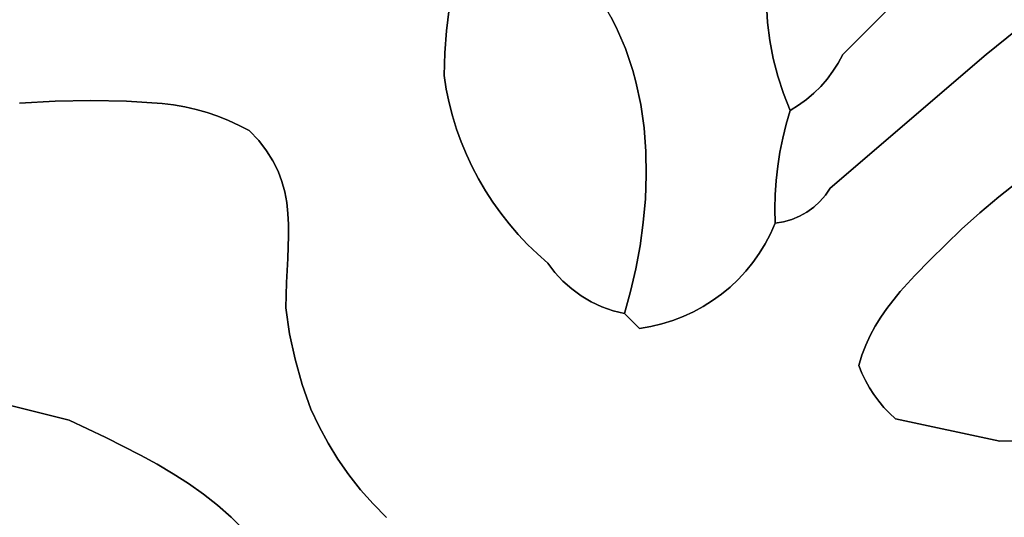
# Model space of a CAD drawing. Header units: inches. Extents: x 37.2 to 70.6, y 17.4 to 61.6.
# Tile 34 of 78: x 52.7 to 57, y 27.6 to 29.7. Entities that reach past the tile are written whole.
import ezdxf

# ---------------------------------------------------------------- set-up
doc = ezdxf.new("R2010")
doc.units = ezdxf.units.IN
doc.layers.add('SURFACES_FOR_SKETCHUP', color=7, linetype='Continuous')

msp = doc.modelspace()

# ---------------------------------------------------------------- linework, layer by layer
at = {"layer": 'SURFACES_FOR_SKETCHUP'}
for points, invisible_edges in [([(52.7699, 30.4383), (52.8972, 29.3814), (52.834, 30.4464)], 3), ([(52.834, 30.4464), (52.8972, 29.3814), (52.8984, 30.4518)], 3), ([(52.8984, 30.4518), (52.8972, 29.3814), (52.9629, 30.4544)], 3), ([(53.051, 29.3844), (52.9629, 30.4544), (52.8972, 29.3814)], 3), ([(52.9629, 30.4544), (53.051, 29.3844), (53.0276, 30.4543)], 3), ([(53.0276, 30.4543), (53.051, 29.3844), (53.0922, 30.4513)], 3), ([(53.0922, 30.4513), (53.051, 29.3844), (53.1567, 30.4457)], 3), ([(53.205, 29.3811), (53.1567, 30.4457), (53.051, 29.3844)], 3), ([(53.1567, 30.4457), (53.205, 29.3811), (53.3432, 30.4611)], 11), ([(53.3589, 29.3715), (53.3432, 30.4611), (53.205, 29.3811)], 3), ([(53.3432, 30.4611), (53.3589, 29.3715), (53.4362, 30.4509)], 3), ([(53.4362, 30.4509), (53.3589, 29.3715), (53.4844, 30.4466)], 3), ([(53.4082, 29.3652), (53.4844, 30.4466), (53.3589, 29.3715)], 3), ([(53.4844, 30.4466), (53.4082, 29.3652), (53.5344, 30.4448)], 3), ([(53.457, 29.3565), (53.5344, 30.4448), (53.4082, 29.3652)], 3), ([(53.5344, 30.4448), (53.457, 29.3565), (53.6692, 30.4449)], 3), ([(53.5053, 29.3453), (53.6692, 30.4449), (53.457, 29.3565)], 3), ([(53.5529, 29.3317), (53.6692, 30.4449), (53.5053, 29.3453)], 3), ([(53.6692, 30.4449), (53.5529, 29.3317), (53.8122, 30.4436)], 3), ([(53.5997, 29.3157), (53.8122, 30.4436), (53.5529, 29.3317)], 3), ([(53.6457, 29.2974), (53.8122, 30.4436), (53.5997, 29.3157)], 3), ([(53.8122, 30.4436), (53.6457, 29.2974), (53.9597, 30.438)], 3), ([(52.7061, 30.4275), (52.8972, 29.3814), (52.7699, 30.4383)], 3), ([(52.8972, 29.3814), (52.7061, 30.4275), (52.7437, 29.3721)], 3), ([(53.6908, 29.2767), (53.9597, 30.438), (53.6457, 29.2974)], 3), ([(53.9597, 30.438), (53.6908, 29.2767), (54.034, 30.4328)], 3), ([(54.034, 30.4328), (53.6908, 29.2767), (54.5968, 29.7798)], 11), ([(56.2937, 29.5829), (56.0587, 30.0745), (55.9648, 29.8788)], 11), ([(56.697, 29.9861), (56.0587, 30.0745), (56.2937, 29.5829)], 3), ([(55.3169, 29.6999), (55.8737, 30.0537), (55.2939, 29.7445)], 3), ([(55.8737, 30.0537), (55.3169, 29.6999), (55.9013, 30.0165)], 3), ([(55.9647, 29.7998), (55.9013, 30.0165), (55.3169, 29.6999)], 11), ([(56.2937, 29.5829), (56.9118, 29.5824), (56.697, 29.9861)], 3), ([(57.1854, 29.7931), (56.697, 29.9861), (57.0465, 29.6905)], 3), ([(57.0465, 29.6905), (56.697, 29.9861), (56.9118, 29.5824)], 3), ([(55.2124, 29.8722), (55.1809, 29.9125), (54.5853, 29.6852)], 10), ([(54.5968, 29.7798), (54.5853, 29.6852), (55.1809, 29.9125)], 10), ([(55.2418, 29.8307), (55.2124, 29.8722), (54.5853, 29.6852)], 10), ([(55.9648, 29.8788), (55.9647, 29.7998), (56.2937, 29.5829)], 10), ([(55.2689, 29.7881), (55.2418, 29.8307), (54.5853, 29.6852)], 10), ([(54.5853, 29.6852), (54.5968, 29.7798), (53.6908, 29.2767)], 10), ([(54.5853, 29.6852), (54.5774, 29.5892), (55.2689, 29.7881)], 10), ([(55.2939, 29.7445), (55.2689, 29.7881), (54.5774, 29.5892)], 10), ([(55.3169, 29.6999), (55.3377, 29.6544), (55.9647, 29.7998)], 10), ([(55.3377, 29.6544), (55.3566, 29.608), (55.9647, 29.7998)], 10), ([(55.9695, 29.7212), (55.9647, 29.7998), (55.3566, 29.608)], 10), ([(55.9695, 29.7212), (56.2937, 29.5829), (55.9647, 29.7998)], 3), ([(55.3169, 29.6999), (55.2939, 29.7445), (54.5774, 29.5892)], 10), ([(55.3736, 29.5609), (55.9695, 29.7212), (55.3566, 29.608)], 3), ([(55.9695, 29.7212), (55.3736, 29.5609), (55.9793, 29.6431)], 3), ([(55.9793, 29.6431), (56.2937, 29.5829), (55.9695, 29.7212)], 3), ([(53.6908, 29.2767), (53.7349, 29.2538), (54.5853, 29.6852)], 10), ([(54.5774, 29.5892), (54.5853, 29.6852), (53.7349, 29.2538)], 10), ([(54.5774, 29.5892), (54.5749, 29.4913), (55.3169, 29.6999)], 10), ([(54.5749, 29.4913), (54.5845, 29.4324), (55.3169, 29.6999)], 10), ([(55.3377, 29.6544), (55.3169, 29.6999), (54.5845, 29.4324)], 10), ([(56.9118, 29.5824), (57.308, 29.216), (57.0465, 29.6905)], 3), ([(54.5845, 29.4324), (54.5967, 29.3743), (55.3377, 29.6544)], 10), ([(55.3566, 29.608), (55.3377, 29.6544), (54.5967, 29.3743)], 10), ([(55.3886, 29.5131), (55.9793, 29.6431), (55.3736, 29.5609)], 3), ([(55.4018, 29.4646), (55.9793, 29.6431), (55.3886, 29.5131)], 3), ([(55.9793, 29.6431), (55.4018, 29.4646), (55.994, 29.5658)], 3), ([(55.9793, 29.6431), (55.994, 29.5658), (56.274, 29.5455)], 10), ([(56.2937, 29.5829), (55.9793, 29.6431), (56.274, 29.5455)], 3), ([(55.3736, 29.5609), (55.3566, 29.608), (54.5967, 29.3743)], 10), ([(53.7349, 29.2538), (53.7755, 29.2106), (54.5774, 29.5892)], 10), ([(54.5749, 29.4913), (54.5774, 29.5892), (53.7755, 29.2106)], 10), ([(54.5967, 29.3743), (54.6115, 29.317), (55.3736, 29.5609)], 10), ([(55.3886, 29.5131), (55.3736, 29.5609), (54.6115, 29.317)], 10), ([(55.4228, 29.366), (55.994, 29.5658), (55.4018, 29.4646)], 3), ([(55.994, 29.5658), (55.4228, 29.366), (56.0137, 29.4895)], 3), ([(56.2266, 29.4762), (56.2516, 29.5099), (55.994, 29.5658)], 10), ([(55.994, 29.5658), (56.0137, 29.4895), (56.2266, 29.4762)], 10), ([(56.2516, 29.5099), (56.274, 29.5455), (55.994, 29.5658)], 10), ([(56.9118, 29.5824), (56.2516, 29.5099), (56.2402, 29.0061)], 3), ([(56.2402, 29.0061), (56.8858, 28.8994), (56.9118, 29.5824)], 3), ([(56.2516, 29.5099), (56.9118, 29.5824), (56.274, 29.5455)], 3), ([(56.274, 29.5455), (56.9118, 29.5824), (56.2937, 29.5829)], 3), ([(56.9668, 28.9676), (56.9118, 29.5824), (56.8858, 28.8994)], 3), ([(57.308, 29.216), (56.9118, 29.5824), (57.2202, 29.1576)], 3), ([(57.2202, 29.1576), (56.9118, 29.5824), (57.1341, 29.0967)], 3), ([(57.1341, 29.0967), (56.9118, 29.5824), (57.0496, 29.0333)], 3), ([(57.0496, 29.0333), (56.9118, 29.5824), (56.9668, 28.9676)], 3), ([(54.6115, 29.317), (54.6289, 29.2605), (55.3886, 29.5131)], 10), ([(55.4018, 29.4646), (55.3886, 29.5131), (54.6289, 29.2605)], 10), ([(56.2266, 29.4762), (56.2402, 29.0061), (56.2516, 29.5099)], 3), ([(53.7755, 29.2106), (53.8094, 29.1672), (54.5749, 29.4913)], 10), ([(54.5845, 29.4324), (54.5749, 29.4913), (53.8094, 29.1672)], 10), ([(55.4371, 29.2657), (56.0137, 29.4895), (55.4228, 29.366)], 3), ([(56.0137, 29.4895), (55.4371, 29.2657), (56.0381, 29.4144)], 3), ([(56.1992, 29.4445), (56.2266, 29.4762), (56.0137, 29.4895)], 10), ([(56.0381, 29.4144), (56.1694, 29.415), (56.0137, 29.4895)], 3), ([(56.1694, 29.415), (56.1992, 29.4445), (56.0137, 29.4895)], 10), ([(56.1992, 29.4445), (56.2402, 29.0061), (56.2266, 29.4762)], 3), ([(53.8094, 29.1672), (53.8369, 29.1234), (54.5845, 29.4324)], 10), ([(54.5967, 29.3743), (54.5845, 29.4324), (53.8369, 29.1234)], 10), ([(54.6289, 29.2605), (54.6488, 29.2051), (55.4018, 29.4646)], 10), ([(55.4228, 29.366), (55.4018, 29.4646), (54.6488, 29.2051)], 10), ([(56.1694, 29.415), (56.2402, 29.0061), (56.1992, 29.4445)], 3), ([(52.8972, 29.3814), (52.9578, 28.004), (53.051, 29.3844)], 3), ([(53.051, 29.3844), (52.9578, 28.004), (53.205, 29.3811)], 3), ([(56.0381, 29.4144), (55.4371, 29.2657), (56.0354, 29.2216)], 11), ([(56.0501, 29.2815), (56.0381, 29.4144), (56.0354, 29.2216)], 3), ([(56.1694, 29.415), (56.0381, 29.4144), (56.1375, 29.3878)], 3), ([(56.1034, 29.3631), (56.1375, 29.3878), (56.0381, 29.4144)], 10), ([(56.0674, 29.3409), (56.1034, 29.3631), (56.0381, 29.4144)], 2), ([(56.0501, 29.2815), (56.0674, 29.3409), (56.0381, 29.4144)], 8), ([(56.1034, 29.3631), (56.0501, 29.2815), (56.1375, 29.3878)], 3), ([(56.1375, 29.3878), (56.0501, 29.2815), (56.2402, 29.0061)], 11), ([(56.1375, 29.3878), (56.2402, 29.0061), (56.1694, 29.415)], 3), ([(52.7437, 29.3721), (52.6877, 28.0715), (52.8972, 29.3814)], 3), ([(52.9578, 28.004), (52.8972, 29.3814), (52.6877, 28.0715)], 3), ([(53.8952, 28.5979), (53.205, 29.3811), (52.9578, 28.004)], 11), ([(53.9005, 28.7016), (53.205, 29.3811), (53.8952, 28.5979)], 3), ([(53.205, 29.3811), (53.9005, 28.7016), (53.3589, 29.3715)], 3), ([(53.3589, 29.3715), (53.9042, 28.801), (53.4082, 29.3652)], 3), ([(53.9042, 28.801), (53.3589, 29.3715), (53.9005, 28.7016)], 3), ([(53.4082, 29.3652), (53.9042, 28.801), (53.457, 29.3565)], 3), ([(53.457, 29.3565), (53.9042, 28.801), (53.5053, 29.3453)], 3), ([(53.5053, 29.3453), (53.904, 28.8493), (53.5529, 29.3317)], 3), ([(53.904, 28.8493), (53.5053, 29.3453), (53.9042, 28.801)], 3), ([(53.8369, 29.1234), (53.8589, 29.0792), (54.5967, 29.3743)], 10), ([(54.6115, 29.317), (54.5967, 29.3743), (53.8589, 29.0792)], 10), ([(54.6488, 29.2051), (54.6712, 29.1507), (55.4228, 29.366)], 10), ([(54.6712, 29.1507), (54.6961, 29.0974), (55.4228, 29.366)], 10), ([(55.4371, 29.2657), (55.4228, 29.366), (54.6961, 29.0974)], 10), ([(56.0674, 29.3409), (56.0501, 29.2815), (56.1034, 29.3631)], 2), ([(53.9016, 28.8967), (53.5529, 29.3317), (53.904, 28.8493)], 3), ([(53.8965, 28.9433), (53.5529, 29.3317), (53.9016, 28.8967)], 3), ([(53.5529, 29.3317), (53.8965, 28.9433), (53.5997, 29.3157)], 3), ([(53.5997, 29.3157), (53.8589, 29.0792), (53.6457, 29.2974)], 3), ([(53.8757, 29.0345), (53.8589, 29.0792), (53.5997, 29.3157)], 10), ([(53.888, 28.9892), (53.8757, 29.0345), (53.5997, 29.3157)], 10), ([(53.8965, 28.9433), (53.888, 28.9892), (53.5997, 29.3157)], 10), ([(53.6908, 29.2767), (53.6457, 29.2974), (53.8094, 29.1672)], 10), ([(53.8369, 29.1234), (53.6457, 29.2974), (53.8589, 29.0792)], 3), ([(53.8094, 29.1672), (53.6457, 29.2974), (53.8369, 29.1234)], 3), ([(53.8589, 29.0792), (53.8757, 29.0345), (54.6115, 29.317)], 10), ([(54.6289, 29.2605), (54.6115, 29.317), (53.8757, 29.0345)], 10), ([(53.7349, 29.2538), (53.6908, 29.2767), (53.7755, 29.2106)], 2), ([(53.7755, 29.2106), (53.6908, 29.2767), (53.8094, 29.1672)], 3), ([(53.8757, 29.0345), (53.888, 28.9892), (54.6289, 29.2605)], 10), ([(54.6488, 29.2051), (54.6289, 29.2605), (53.888, 28.9892)], 10), ([(54.6961, 29.0974), (54.7233, 29.0453), (55.4371, 29.2657)], 10), ([(54.7233, 29.0453), (54.7529, 28.9946), (55.4371, 29.2657)], 10), ([(55.4449, 29.1642), (55.4371, 29.2657), (54.7529, 28.9946)], 10), ([(56.0354, 29.2216), (55.4371, 29.2657), (56.0232, 29.1611)], 3), ([(55.4449, 29.1642), (56.0232, 29.1611), (55.4371, 29.2657)], 3), ([(56.0501, 29.2815), (56.0354, 29.2216), (56.2402, 29.0061)], 10), ([(56.0232, 29.1611), (56.2402, 29.0061), (56.0354, 29.2216)], 3), ([(53.888, 28.9892), (53.8965, 28.9433), (54.6488, 29.2051)], 10), ([(54.6712, 29.1507), (54.6488, 29.2051), (53.8965, 28.9433)], 10), ([(53.8965, 28.9433), (53.9016, 28.8967), (54.6712, 29.1507)], 10), ([(54.6961, 29.0974), (54.6712, 29.1507), (53.9016, 28.8967)], 10), ([(54.7529, 28.9946), (54.7848, 28.9452), (55.4449, 29.1642)], 10), ([(54.7848, 28.9452), (54.8189, 28.8972), (55.4449, 29.1642)], 10), ([(55.4467, 29.0619), (55.4449, 29.1642), (54.8189, 28.8972)], 10), ([(55.4467, 29.0619), (56.0138, 29.1002), (55.4449, 29.1642)], 3), ([(56.0232, 29.1611), (55.4449, 29.1642), (56.0138, 29.1002)], 3), ([(56.0138, 29.1002), (56.2402, 29.0061), (56.0232, 29.1611)], 3), ([(53.9016, 28.8967), (53.904, 28.8493), (54.6961, 29.0974)], 10), ([(54.7233, 29.0453), (54.6961, 29.0974), (53.904, 28.8493)], 10), ([(56.0138, 29.1002), (55.4467, 29.0619), (56.007, 29.0389)], 3), ([(56.007, 29.0389), (56.2194, 28.9756), (56.0138, 29.1002)], 3), ([(56.2402, 29.0061), (56.0138, 29.1002), (56.2194, 28.9756)], 3), ([(53.904, 28.8493), (53.9042, 28.801), (54.7233, 29.0453)], 10), ([(54.7529, 28.9946), (54.7233, 29.0453), (53.9042, 28.801)], 10), ([(54.8189, 28.8972), (54.8552, 28.8509), (55.4467, 29.0619)], 10), ([(54.8552, 28.8509), (54.8937, 28.8061), (55.4467, 29.0619)], 10), ([(55.4467, 29.0619), (54.8937, 28.8061), (55.4429, 28.9596)], 3), ([(55.4429, 28.9596), (56.0028, 28.9774), (55.4467, 29.0619)], 3), ([(56.007, 29.0389), (55.4467, 29.0619), (56.0028, 28.9774)], 3), ([(56.007, 29.0389), (56.0028, 28.9774), (56.1686, 28.9234)], 10), ([(56.1686, 28.9234), (56.1954, 28.948), (56.007, 29.0389)], 10), ([(56.2194, 28.9756), (56.007, 29.0389), (56.1954, 28.948)], 3), ([(56.2194, 28.9756), (56.605, 28.6291), (56.2402, 29.0061)], 3), ([(56.8858, 28.8994), (56.2402, 29.0061), (56.8066, 28.829)], 3), ([(56.8066, 28.829), (56.2402, 29.0061), (56.6714, 28.6967)], 3), ([(56.6714, 28.6967), (56.2402, 29.0061), (56.605, 28.6291)], 3), ([(57.0496, 29.0333), (56.9668, 28.9676), (57.5685, 28.7453)], 10), ([(53.9042, 28.801), (53.9005, 28.7016), (54.7529, 28.9946)], 10), ([(54.7848, 28.9452), (54.7529, 28.9946), (53.9005, 28.7016)], 10), ([(54.9344, 28.763), (55.4429, 28.9596), (54.8937, 28.8061)], 3), ([(54.9771, 28.7217), (55.4429, 28.9596), (54.9344, 28.763)], 3), ([(55.4429, 28.9596), (54.9771, 28.7217), (55.4338, 28.8576)], 3), ([(55.4338, 28.8576), (55.9341, 28.724), (55.4429, 28.9596)], 3), ([(56.0028, 28.9774), (55.4429, 28.9596), (56.0013, 28.9157)], 3), ([(55.9596, 28.7654), (55.4429, 28.9596), (55.9341, 28.724)], 3), ([(56.0013, 28.9157), (55.4429, 28.9596), (55.9596, 28.7654)], 11), ([(56.0013, 28.9157), (56.1076, 28.8844), (56.0028, 28.9774)], 3), ([(56.1392, 28.9022), (56.1686, 28.9234), (56.0028, 28.9774)], 10), ([(56.1392, 28.9022), (56.0028, 28.9774), (56.1076, 28.8844)], 3), ([(56.1954, 28.948), (56.605, 28.6291), (56.2194, 28.9756)], 3), ([(56.9668, 28.9676), (56.8858, 28.8994), (57.5733, 28.7082)], 10), ([(57.5733, 28.7082), (57.5685, 28.7453), (56.9668, 28.9676)], 10), ([(54.8189, 28.8972), (54.7848, 28.9452), (53.9005, 28.7016)], 10), ([(55.9824, 28.8088), (56.0013, 28.9157), (55.9596, 28.7654)], 3), ([(55.9824, 28.8088), (56.0025, 28.8539), (56.0013, 28.9157)], 8), ([(56.039, 28.86), (56.0741, 28.8703), (56.0013, 28.9157)], 10), ([(56.0025, 28.8539), (56.039, 28.86), (56.0013, 28.9157)], 2), ([(56.1076, 28.8844), (56.0013, 28.9157), (56.0741, 28.8703)], 3), ([(56.1686, 28.9234), (56.1392, 28.9022), (56.5421, 28.5593)], 10), ([(56.1686, 28.9234), (56.5421, 28.5593), (56.1954, 28.948)], 3), ([(56.605, 28.6291), (56.1954, 28.948), (56.5421, 28.5593)], 3), ([(53.9005, 28.7016), (53.8952, 28.5979), (54.8189, 28.8972)], 10), ([(54.8552, 28.8509), (54.8189, 28.8972), (53.8952, 28.5979)], 10), ([(56.0741, 28.8703), (55.9596, 28.7654), (56.1076, 28.8844)], 3), ([(55.9596, 28.7654), (56.4584, 28.4484), (56.1076, 28.8844)], 11), ([(56.1076, 28.8844), (56.4846, 28.4864), (56.1392, 28.9022)], 3), ([(56.4846, 28.4864), (56.1076, 28.8844), (56.4584, 28.4484)], 3), ([(56.5421, 28.5593), (56.1392, 28.9022), (56.4846, 28.4864)], 3), ([(56.8858, 28.8994), (56.8066, 28.829), (57.5817, 28.6714)], 10), ([(57.5817, 28.6714), (57.5733, 28.7082), (56.8858, 28.8994)], 10), ([(53.8929, 28.4893), (53.9088, 28.3773), (54.8552, 28.8509)], 10), ([(53.8952, 28.5979), (53.8929, 28.4893), (54.8552, 28.8509)], 10), ([(54.8937, 28.8061), (54.8552, 28.8509), (53.9088, 28.3773)], 10), ([(55.0218, 28.6823), (55.4338, 28.8576), (54.9771, 28.7217)], 3), ([(55.4338, 28.8576), (55.0218, 28.6823), (55.42, 28.7565)], 3), ([(55.42, 28.7565), (55.843, 28.6118), (55.4338, 28.8576)], 3), ([(55.9061, 28.6845), (55.4338, 28.8576), (55.8757, 28.6471)], 3), ([(55.8757, 28.6471), (55.4338, 28.8576), (55.843, 28.6118)], 3), ([(55.9341, 28.724), (55.4338, 28.8576), (55.9061, 28.6845)], 3), ([(55.9596, 28.7654), (56.0741, 28.8703), (55.9824, 28.8088)], 3), ([(56.039, 28.86), (55.9824, 28.8088), (56.0741, 28.8703)], 3), ([(56.039, 28.86), (56.0025, 28.8539), (55.9824, 28.8088)], 8), ([(53.9088, 28.3773), (53.9321, 28.2667), (54.8937, 28.8061)], 10), ([(54.9344, 28.763), (54.8937, 28.8061), (53.9321, 28.2667)], 10), ([(56.6714, 28.6967), (57.1272, 27.9169), (56.8066, 28.829)], 3), ([(57.5935, 28.635), (57.5817, 28.6714), (56.8066, 28.829)], 10), ([(56.8066, 28.829), (57.1272, 27.9169), (57.5935, 28.635)], 11), ([(53.9321, 28.2667), (53.9627, 28.158), (54.9344, 28.763)], 10), ([(54.9771, 28.7217), (54.9344, 28.763), (53.9627, 28.158)], 10), ([(55.0218, 28.6823), (55.0528, 28.6415), (55.42, 28.7565)], 10), ([(55.0528, 28.6415), (55.0874, 28.6042), (55.42, 28.7565)], 10), ([(55.42, 28.7565), (55.0874, 28.6042), (55.4016, 28.6569)], 3), ([(55.4016, 28.6569), (55.692, 28.4944), (55.42, 28.7565)], 3), ([(55.8082, 28.5788), (55.843, 28.6118), (55.42, 28.7565)], 10), ([(55.7325, 28.52), (55.7713, 28.5482), (55.42, 28.7565)], 10), ([(55.7713, 28.5482), (55.8082, 28.5788), (55.42, 28.7565)], 10), ([(55.7325, 28.52), (55.42, 28.7565), (55.692, 28.4944)], 3), ([(55.9341, 28.724), (56.4584, 28.4484), (55.9596, 28.7654)], 3), ([(53.9627, 28.158), (54.0007, 28.0514), (54.9771, 28.7217)], 10), ([(54.0007, 28.0514), (54.0355, 27.9769), (54.9771, 28.7217)], 10), ([(55.0528, 28.6415), (54.9771, 28.7217), (54.0355, 27.9769)], 11), ([(55.0528, 28.6415), (55.0218, 28.6823), (54.9771, 28.7217)], 8), ([(55.9061, 28.6845), (56.4343, 28.4094), (55.9341, 28.724)], 3), ([(56.4584, 28.4484), (55.9341, 28.724), (56.4343, 28.4094)], 3), ([(55.8757, 28.6471), (56.3932, 28.3274), (55.9061, 28.6845)], 3), ([(56.4343, 28.4094), (55.9061, 28.6845), (56.4125, 28.3691)], 3), ([(56.4125, 28.3691), (55.9061, 28.6845), (56.3932, 28.3274)], 3), ([(56.6714, 28.6967), (56.605, 28.6291), (56.9708, 27.913)], 10), ([(56.9708, 27.913), (57.1272, 27.9169), (56.6714, 28.6967)], 10), ([(54.0744, 27.9047), (55.0528, 28.6415), (54.0355, 27.9769)], 3), ([(55.0874, 28.6042), (55.0528, 28.6415), (54.0744, 27.9047)], 10), ([(55.1253, 28.5706), (55.4016, 28.6569), (55.0874, 28.6042)], 3), ([(55.1661, 28.5408), (55.4016, 28.6569), (55.1253, 28.5706)], 3), ([(55.1661, 28.5408), (55.2096, 28.5151), (55.4016, 28.6569)], 10), ([(55.3792, 28.5593), (55.4016, 28.6569), (55.2096, 28.5151)], 10), ([(55.3792, 28.5593), (55.5608, 28.4337), (55.4016, 28.6569)], 3), ([(55.606, 28.4511), (55.4016, 28.6569), (55.5608, 28.4337)], 3), ([(55.6497, 28.4714), (55.4016, 28.6569), (55.606, 28.4511)], 3), ([(55.692, 28.4944), (55.4016, 28.6569), (55.6497, 28.4714)], 3), ([(55.843, 28.6118), (56.3767, 28.2843), (55.8757, 28.6471)], 3), ([(56.3932, 28.3274), (55.8757, 28.6471), (56.3767, 28.2843)], 3), ([(56.605, 28.6291), (56.5421, 28.5593), (56.9708, 27.913)], 10), ([(53.8929, 28.4893), (53.8952, 28.5979), (52.9578, 28.004)], 10), ([(54.0744, 27.9047), (54.1173, 27.835), (55.0874, 28.6042)], 10), ([(54.1173, 27.835), (54.1642, 27.7679), (55.0874, 28.6042)], 10), ([(54.1642, 27.7679), (54.2148, 27.7037), (55.0874, 28.6042)], 10), ([(55.1253, 28.5706), (55.0874, 28.6042), (54.2148, 27.7037)], 10), ([(55.7713, 28.5482), (56.3633, 28.2396), (55.8082, 28.5788)], 3), ([(55.8082, 28.5788), (56.3633, 28.2396), (55.843, 28.6118)], 3), ([(56.3767, 28.2843), (55.843, 28.6118), (56.3633, 28.2396)], 3), ([(54.2148, 27.7037), (54.2691, 27.6424), (55.1253, 28.5706)], 10), ([(54.2691, 27.6424), (54.327, 27.5843), (55.1253, 28.5706)], 10), ([(54.4382, 27.5031), (55.1253, 28.5706), (54.327, 27.5843)], 11), ([(55.1253, 28.5706), (54.4382, 27.5031), (55.1661, 28.5408)], 3), ([(54.4855, 27.4727), (55.1661, 28.5408), (54.4382, 27.5031)], 3), ([(55.1661, 28.5408), (54.4855, 27.4727), (55.2096, 28.5151)], 3), ([(55.2096, 28.5151), (55.2555, 28.4936), (55.3792, 28.5593)], 10), ([(55.3034, 28.4766), (55.3792, 28.5593), (55.2555, 28.4936)], 3), ([(55.3532, 28.4643), (55.3792, 28.5593), (55.3034, 28.4766)], 2), ([(55.3532, 28.4643), (55.4668, 28.4077), (55.3792, 28.5593)], 3), ([(55.5608, 28.4337), (55.3792, 28.5593), (55.5144, 28.4192)], 3), ([(55.5144, 28.4192), (55.3792, 28.5593), (55.4668, 28.4077)], 3), ([(55.7325, 28.52), (56.3633, 28.2396), (55.7713, 28.5482)], 3), ([(56.5421, 28.5593), (56.4846, 28.4864), (56.9708, 27.913)], 10), ([(54.53, 27.4386), (55.2096, 28.5151), (54.4855, 27.4727)], 3), ([(55.2096, 28.5151), (54.53, 27.4386), (55.2555, 28.4936)], 3), ([(54.5713, 27.4009), (55.2555, 28.4936), (54.53, 27.4386)], 3), ([(55.2555, 28.4936), (54.5713, 27.4009), (55.4181, 28.3993)], 11), ([(55.4181, 28.3993), (55.3034, 28.4766), (55.2555, 28.4936)], 9), ([(55.6497, 28.4714), (56.3633, 28.2396), (55.692, 28.4944)], 3), ([(55.692, 28.4944), (56.3633, 28.2396), (55.7325, 28.52)], 3), ([(52.9578, 28.004), (53.1165, 27.9287), (53.8929, 28.4893)], 10), ([(53.9088, 28.3773), (53.8929, 28.4893), (53.1165, 27.9287)], 10), ([(55.4181, 28.3993), (55.3532, 28.4643), (55.3034, 28.4766)], 8), ([(55.3532, 28.4643), (55.4181, 28.3993), (55.4668, 28.4077)], 8), ([(55.5608, 28.4337), (56.4091, 28.1442), (55.606, 28.4511)], 3), ([(55.606, 28.4511), (56.3919, 28.1749), (55.6497, 28.4714)], 3), ([(56.3919, 28.1749), (55.606, 28.4511), (56.4091, 28.1442)], 3), ([(56.3633, 28.2396), (55.6497, 28.4714), (56.3766, 28.2067)], 3), ([(56.3766, 28.2067), (55.6497, 28.4714), (56.3919, 28.1749)], 3), ([(56.4584, 28.4484), (56.4343, 28.4094), (56.496, 28.0338)], 10), ([(56.4846, 28.4864), (56.4584, 28.4484), (56.522, 28.0097)], 10), ([(56.496, 28.0338), (56.522, 28.0097), (56.4584, 28.4484)], 10), ([(56.522, 28.0097), (56.9708, 27.913), (56.4846, 28.4864)], 10), ([(55.4668, 28.4077), (55.4181, 28.3993), (55.475, 26.8734)], 10), ([(55.5144, 28.4192), (55.4668, 28.4077), (55.475, 26.8734)], 10), ([(55.475, 26.8734), (55.6337, 26.8317), (55.5144, 28.4192)], 10), ([(55.5144, 28.4192), (56.4281, 28.1146), (55.5608, 28.4337)], 3), ([(56.4281, 28.1146), (55.5144, 28.4192), (55.6337, 26.8317)], 11), ([(56.4091, 28.1442), (55.5608, 28.4337), (56.4281, 28.1146)], 3), ([(56.4343, 28.4094), (56.4125, 28.3691), (56.449, 28.0863)], 10), ([(56.449, 28.0863), (56.4717, 28.0593), (56.4343, 28.4094)], 10), ([(56.4717, 28.0593), (56.496, 28.0338), (56.4343, 28.4094)], 10), ([(53.1165, 27.9287), (53.2663, 27.8528), (53.9088, 28.3773)], 10), ([(53.9321, 28.2667), (53.9088, 28.3773), (53.2663, 27.8528)], 10), ([(54.6094, 27.36), (55.4181, 28.3993), (54.5713, 27.4009)], 3), ([(54.6439, 27.3159), (55.4181, 28.3993), (54.6094, 27.36)], 3), ([(54.6747, 27.2689), (55.4181, 28.3993), (54.6439, 27.3159)], 3), ([(55.4181, 28.3993), (54.6747, 27.2689), (55.475, 26.8734)], 11), ([(56.4125, 28.3691), (56.3932, 28.3274), (56.4091, 28.1442)], 10), ([(56.4091, 28.1442), (56.4281, 28.1146), (56.4125, 28.3691)], 10), ([(56.4281, 28.1146), (56.449, 28.0863), (56.4125, 28.3691)], 10), ([(56.3932, 28.3274), (56.3767, 28.2843), (56.3919, 28.1749)], 10), ([(56.3919, 28.1749), (56.4091, 28.1442), (56.3932, 28.3274)], 10), ([(56.3633, 28.2396), (56.3766, 28.2067), (56.3767, 28.2843)], 2), ([(56.3766, 28.2067), (56.3919, 28.1749), (56.3767, 28.2843)], 10), ([(53.2663, 27.8528), (53.3377, 27.8135), (53.9321, 28.2667)], 10), ([(53.3377, 27.8135), (53.4066, 27.7727), (53.9321, 28.2667)], 10), ([(53.9627, 28.158), (53.9321, 28.2667), (53.4066, 27.7727)], 10), ([(53.4066, 27.7727), (53.4731, 27.7299), (53.9627, 28.158)], 10), ([(54.0007, 28.0514), (53.9627, 28.158), (53.4731, 27.7299)], 10), ([(56.4281, 28.1146), (55.6337, 26.8317), (56.449, 28.0863)], 3), ([(52.6877, 28.0715), (52.3172, 26.443), (52.9578, 28.004)], 3), ([(56.449, 28.0863), (55.6337, 26.8317), (56.4717, 28.0593)], 3), ([(53.5371, 27.6846), (54.0007, 28.0514), (53.4731, 27.7299)], 3), ([(53.5984, 27.6364), (54.0007, 28.0514), (53.5371, 27.6846)], 3), ([(54.0007, 28.0514), (53.5984, 27.6364), (54.0355, 27.9769)], 3), ([(55.794, 26.7973), (56.4717, 28.0593), (55.6337, 26.8317)], 3), ([(56.4717, 28.0593), (55.794, 26.7973), (56.496, 28.0338)], 3), ([(55.9555, 26.7702), (56.496, 28.0338), (55.794, 26.7973)], 3), ([(56.496, 28.0338), (55.9555, 26.7702), (56.522, 28.0097)], 3), ([(52.9578, 28.004), (52.3172, 26.443), (53.1165, 27.9287)], 3), ([(56.1179, 26.7506), (56.522, 28.0097), (55.9555, 26.7702)], 3), ([(56.2811, 26.7383), (56.522, 28.0097), (56.1179, 26.7506)], 3), ([(56.4448, 26.7334), (56.522, 28.0097), (56.2811, 26.7383)], 3), ([(56.6087, 26.7359), (56.522, 28.0097), (56.4448, 26.7334)], 3), ([(56.522, 28.0097), (56.6087, 26.7359), (56.9708, 27.913)], 3), ([(53.657, 27.5848), (54.0355, 27.9769), (53.5984, 27.6364)], 3), ([(54.0355, 27.9769), (53.657, 27.5848), (54.0744, 27.9047)], 3), ([(52.4216, 26.3894), (53.1165, 27.9287), (52.3172, 26.443)], 3), ([(53.1165, 27.9287), (52.4216, 26.3894), (53.2663, 27.8528)], 3), ([(53.713, 27.5293), (54.0744, 27.9047), (53.657, 27.5848)], 3), ([(54.0744, 27.9047), (53.713, 27.5293), (54.1173, 27.835)], 3), ([(56.7725, 26.7459), (56.9708, 27.913), (56.6087, 26.7359)], 3), ([(56.9019, 26.7623), (56.9708, 27.913), (56.7725, 26.7459)], 3), ([(57.031, 26.7812), (56.9708, 27.913), (56.9019, 26.7623)], 3), ([(57.1272, 27.9169), (56.9708, 27.913), (57.1597, 26.8024)], 10), ([(57.1597, 26.8024), (56.9708, 27.913), (57.031, 26.7812)], 3), ([(52.5237, 26.3319), (53.2663, 27.8528), (52.4216, 26.3894)], 3), ([(53.2663, 27.8528), (52.5237, 26.3319), (53.3377, 27.8135)], 3), ([(53.3377, 27.8135), (52.5237, 26.3319), (53.4066, 27.7727)], 3), ([(53.7662, 27.4695), (54.1173, 27.835), (53.713, 27.5293)], 3), ([(54.1173, 27.835), (53.7662, 27.4695), (54.1642, 27.7679)], 3), ([(53.4066, 27.7727), (52.5237, 26.3319), (53.4731, 27.7299)], 3), ([(52.6236, 26.2707), (53.4731, 27.7299), (52.5237, 26.3319)], 3), ([(53.4731, 27.7299), (52.6236, 26.2707), (53.5371, 27.6846)], 3), ([(53.8165, 27.4049), (54.1642, 27.7679), (53.7662, 27.4695)], 3), ([(54.1642, 27.7679), (53.8165, 27.4049), (54.2148, 27.7037)], 3), ([(53.5371, 27.6846), (52.6236, 26.2707), (53.5984, 27.6364)], 3), ([(53.8639, 27.3351), (54.2148, 27.7037), (53.8165, 27.4049)], 3), ([(54.2148, 27.7037), (53.8639, 27.3351), (54.2691, 27.6424)], 3), ([(53.9083, 27.2595), (54.2691, 27.6424), (53.8639, 27.3351)], 3), ([(54.2691, 27.6424), (53.9083, 27.2595), (54.327, 27.5843)], 3), ([(53.5984, 27.6364), (52.6236, 26.2707), (53.657, 27.5848)], 3), ([(53.657, 27.5848), (52.6236, 26.2707), (53.713, 27.5293)], 3)]:
    msp.add_3dface(points, dxfattribs=dict(at, invisible_edges=invisible_edges))

doc.saveas('drawing.dxf')
